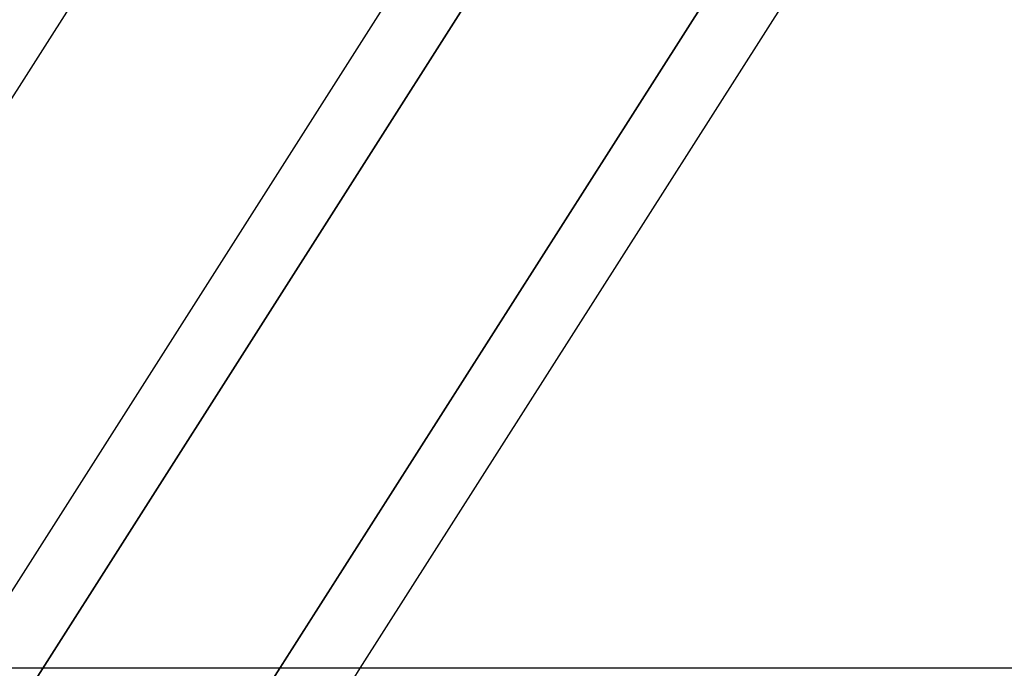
# Model space of a CAD drawing. Header units: millimetres. Extents: x -215 to 215, y -97 to 82.
# Tile 34 of 73: x -46.39 to -39.41, y -24.42 to -19.82. Entities that reach past the tile are written whole.
import ezdxf

# ---------------------------------------------------------------- set-up
doc = ezdxf.new("R2010")
doc.units = ezdxf.units.MM
doc.layers.add('MAIN-1', color=7, linetype='Continuous')
doc.layers.add('MAIN-2', color=7, linetype='Continuous')

msp = doc.modelspace()

# ---------------------------------------------------------------- linework, layer by layer
at = {"layer": 'MAIN-1'}
for p, q in [((-42.2055, -17.2038), (-46.7999, -24.4187)), ((-39.9556, -17.2038), (-44.5501, -24.4188)), ((-44.5332, -17.3654), (-49.0248, -24.4188)), ((-39.4897, -17.3654), (-43.9813, -24.4188)), ((119.8772, -24.4188), (-119.8772, -24.4188))]:
    msp.add_line(p, q, dxfattribs=at)
at = {"layer": 'MAIN-2'}
for p, q in [((-44.6316, -24.5468), (-39.7616, -16.8992)), ((-41.492, -16.9766), (-46.348, -24.6021)), ((-46.348, -24.6021), (-41.492, -16.9766)), ((44.9935, -24.4188), (-44.9935, -24.4188)), ((-43.9813, -24.4188), (-44.9906, -26.0037)), ((-44.5501, -24.4188), (-44.6316, -24.5468))]:
    msp.add_line(p, q, dxfattribs=at)

doc.saveas('drawing.dxf')
